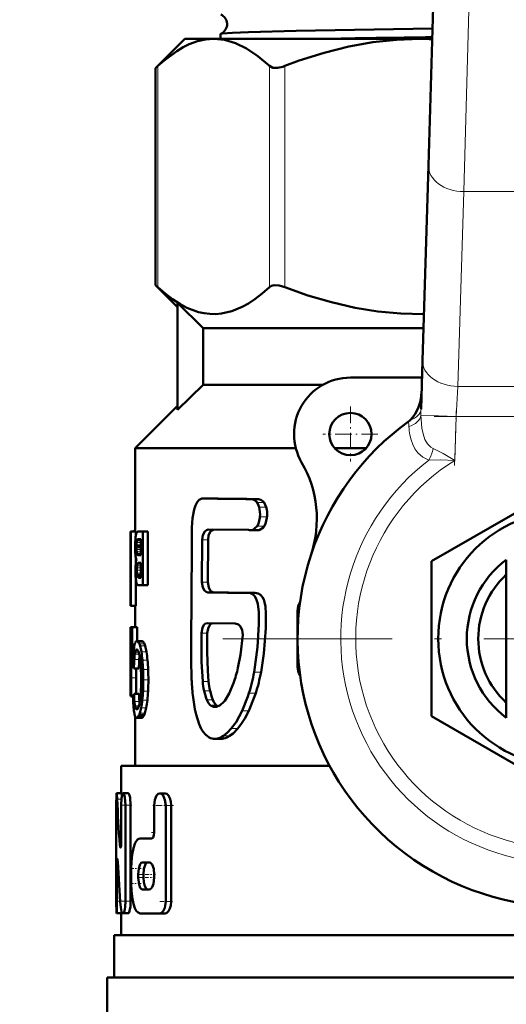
# Model space of a CAD drawing. Extents: x -1358 to 1757, y -1691 to 755.
# Tile 31 of 100: x 258 to 293, y -1072 to -1002. Entities that reach past the tile are written whole.
import ezdxf

# ---------------------------------------------------------------- set-up
doc = ezdxf.new("R2010")
doc.units = 0
doc.linetypes.add('DASHDOT', pattern=[18.5, 12, -3, 0.5, -3])

msp = doc.modelspace()

# ---------------------------------------------------------------- linework, layer by layer
at = {"color": 7, "linetype": 'DASHDOT', "lineweight": 18}
for p, q in [((292.533, -915.326), (289.828, -1003.873)), ((321.491, -1045.773), (272.091, -1045.773))]:
    msp.add_line(p, q, dxfattribs=at)
at = {"color": 7, "lineweight": 50}
for p, q in [((287.071, -1012.251), (287.557, -996.341)), ((269.791, -1003.273), (267.731, -1005.333)), ((269.791, -1003.273), (271.846, -1003.273)), ((271.846, -1003.273), (286.458, -1003.273)), ((272.332, -1002.917), (272.332, -1003.273)), ((286.458, -1003.273), (287.345, -1003.273)), ((267.731, -1005.333), (267.883, -1005.191)), ((267.731, -1020.713), (267.731, -1005.333)), ((286.649, -1026.05), (287.071, -1012.251)), ((269.291, -1022.273), (267.731, -1020.713)), ((267.731, -1020.713), (267.883, -1020.855)), ((271.1, -1023.773), (269.291, -1021.984)), ((269.291, -1029.562), (269.291, -1021.984)), ((271.1, -1023.773), (271.1, -1027.773)), ((271.1, -1023.773), (286.719, -1023.773)), ((286.544, -1029.504), (286.649, -1026.05)), ((286.612, -1027.273), (281.541, -1027.273)), ((271.1, -1027.773), (269.291, -1029.562)), ((271.1, -1027.773), (279.604, -1027.773)), ((266.291, -1032.273), (269.291, -1029.273)), ((266.291, -1038.182), (266.291, -1032.273)), ((266.291, -1032.273), (277.668, -1032.273)), ((280.423, -1032.273), (282.659, -1032.273)), ((287.291, -1040.288), (296.791, -1034.803)), ((271.321, -1035.84), (271.125, -1035.831)), ((271.546, -1035.831), (271.125, -1035.831)), ((271.746, -1035.84), (271.546, -1035.831)), ((275.016, -1035.882), (274.528, -1035.882)), ((266.291, -1038.096), (266.262, -1038.096)), ((274.312, -1038.068), (271.459, -1038.042)), ((274.943, -1038.085), (274.457, -1038.085)), ((274.586, -1038.071), (274.935, -1037.804)), ((265.954, -1040.318), (265.954, -1038.182)), ((265.954, -1038.182), (265.978, -1038.182)), ((266.328, -1038.182), (265.978, -1038.182)), ((265.978, -1043.438), (265.978, -1038.182)), ((266.33, -1038.443), (266.323, -1038.485)), ((266.328, -1038.182), (266.328, -1038.453)), ((266.692, -1038.744), (266.451, -1038.744)), ((266.692, -1038.722), (266.483, -1038.722)), ((266.491, -1038.182), (266.828, -1038.182)), ((266.53, -1038.712), (266.692, -1038.712)), ((266.692, -1039.856), (266.692, -1038.712)), ((267.188, -1038.182), (266.828, -1038.182)), ((266.828, -1041.989), (266.828, -1038.182)), ((267.188, -1038.182), (267.188, -1041.989)), ((271.028, -1038.765), (271.01, -1041.758)), ((271.448, -1038.765), (271.43, -1041.758)), ((266.372, -1039.199), (266.371, -1039.279)), ((266.692, -1039.279), (266.371, -1039.279)), ((266.374, -1039.131), (266.372, -1039.199)), ((266.692, -1039.199), (266.372, -1039.199)), ((266.328, -1040.033), (266.328, -1040.372)), ((266.438, -1039.815), (266.454, -1039.831)), ((266.454, -1039.831), (266.479, -1039.846)), ((266.692, -1039.831), (266.454, -1039.831)), ((266.479, -1039.846), (266.505, -1039.853)), ((266.692, -1039.846), (266.479, -1039.846)), ((266.505, -1039.853), (266.539, -1039.856)), ((266.692, -1039.853), (266.505, -1039.853)), ((266.539, -1039.856), (266.543, -1039.856)), ((266.543, -1039.856), (266.692, -1039.856)), ((292.591, -1041.488), (292.591, -1040.173)), ((265.941, -1040.318), (265.954, -1040.318)), ((265.941, -1040.318), (265.941, -1040.939)), ((265.941, -1040.939), (265.954, -1040.939)), ((265.943, -1040.939), (265.947, -1040.957)), ((265.947, -1040.957), (265.953, -1041.001)), ((265.954, -1042.817), (265.954, -1040.939)), ((266.474, -1040.413), (266.46, -1040.43)), ((266.692, -1040.43), (266.46, -1040.43)), ((266.692, -1040.414), (266.474, -1040.414)), ((266.522, -1040.39), (266.498, -1040.397)), ((266.692, -1040.398), (266.498, -1040.398)), ((266.559, -1040.387), (266.522, -1040.39)), ((266.559, -1040.387), (266.692, -1040.387)), ((266.692, -1041.455), (266.692, -1040.387)), ((287.291, -1051.258), (287.291, -1040.288)), ((265.953, -1041.001), (265.954, -1041.012)), ((266.328, -1041.578), (266.328, -1043.438)), ((266.43, -1041.337), (266.416, -1041.272)), ((266.692, -1041.272), (266.416, -1041.272)), ((266.692, -1041.337), (266.43, -1041.337)), ((266.556, -1041.455), (266.692, -1041.455)), ((292.591, -1050.058), (292.591, -1041.488)), ((266.532, -1041.989), (266.828, -1041.989)), ((267.188, -1041.989), (266.828, -1041.989)), ((265.941, -1042.817), (265.954, -1042.817)), ((265.941, -1042.817), (265.941, -1043.438)), ((265.946, -1042.814), (265.943, -1042.817)), ((265.948, -1042.806), (265.946, -1042.814)), ((265.952, -1042.789), (265.948, -1042.806)), ((265.954, -1042.776), (265.952, -1042.789)), ((274.27, -1042.531), (274.233, -1042.532)), ((274.752, -1042.531), (274.27, -1042.531)), ((265.941, -1043.438), (265.978, -1043.438)), ((266.292, -1043.438), (265.942, -1043.438)), ((266.328, -1043.438), (265.978, -1043.438)), ((266.291, -1044.952), (266.291, -1043.438)), ((277.791, -1047.773), (277.791, -1043.773)), ((266.023, -1044.952), (265.944, -1044.952)), ((265.944, -1046.031), (265.944, -1044.952)), ((266.023, -1046.031), (266.023, -1044.952)), ((266.023, -1044.952), (266.061, -1044.952)), ((266.413, -1044.952), (266.061, -1044.952)), ((266.061, -1046.562), (266.061, -1044.952)), ((266.413, -1044.952), (266.413, -1045.942)), ((273.358, -1044.698), (271.405, -1044.672)), ((265.941, -1046.031), (266.023, -1046.031)), ((265.941, -1046.031), (265.941, -1049.839)), ((266.744, -1045.942), (266.388, -1045.942)), ((265.941, -1049.304), (265.941, -1046.562)), ((265.941, -1046.562), (265.997, -1046.562)), ((266.036, -1046.562), (266.061, -1046.562)), ((266.178, -1046.562), (266.061, -1046.562)), ((270.258, -1047.125), (270.284, -1048.724)), ((265.998, -1048.544), (266.006, -1047.674)), ((266.542, -1047.874), (266.189, -1047.874)), ((266.349, -1048.544), (266.354, -1047.874)), ((265.995, -1049.839), (265.998, -1048.544)), ((266.346, -1049.684), (266.349, -1048.544)), ((265.941, -1049.304), (265.97, -1049.304)), ((272.946, -1049.645), (273.251, -1048.918)), ((265.941, -1049.839), (265.995, -1049.839)), ((266.128, -1049.839), (265.995, -1049.839)), ((266.127, -1049.916), (266.089, -1049.916)), ((266.127, -1049.925), (266.107, -1049.925)), ((266.551, -1049.684), (266.198, -1049.684)), ((272.626, -1050.165), (272.946, -1049.645)), ((266.593, -1050.341), (266.581, -1050.217)), ((271.886, -1050.607), (271.927, -1050.61)), ((292.591, -1050.058), (292.591, -1051.373)), ((266.291, -1054.773), (266.291, -1051.295)), ((266.434, -1050.764), (266.35, -1050.764)), ((266.389, -1050.781), (266.387, -1050.781)), ((266.742, -1051.376), (266.387, -1051.376)), ((266.797, -1051.356), (266.442, -1051.356)), ((266.908, -1051.198), (266.551, -1051.198)), ((296.791, -1056.743), (287.291, -1051.258)), ((272.364, -1052.868), (271.928, -1052.868)), ((265.291, -1054.773), (280.058, -1054.773)), ((265.291, -1056.727), (265.291, -1054.773)), ((264.954, -1056.727), (264.967, -1056.727)), ((265.317, -1056.727), (264.967, -1056.727)), ((265.123, -1056.727), (265.291, -1056.726)), ((265.791, -1056.727), (265.435, -1056.727)), ((268.411, -1056.734), (268.023, -1056.734)), ((264.941, -1064.38), (264.941, -1057.577)), ((265.296, -1060.152), (265.296, -1057.577)), ((265.599, -1064.38), (265.599, -1057.577)), ((265.956, -1057.577), (265.956, -1064.38)), ((267.634, -1059.497), (267.634, -1057.584)), ((268.443, -1064.387), (268.443, -1057.584)), ((268.837, -1057.584), (268.837, -1064.387)), ((266.641, -1059.922), (267.451, -1059.922)), ((264.99, -1064.38), (264.99, -1061.805)), ((266.789, -1061.623), (267.275, -1061.623)), ((265.999, -1063.111), (265.999, -1062.048)), ((266.5, -1062.686), (266.5, -1062.473)), ((266.868, -1062.473), (266.868, -1062.686)), ((267.634, -1062.686), (267.634, -1062.473)), ((266.789, -1063.536), (267.275, -1063.536)), ((265.304, -1065.231), (264.954, -1065.231)), ((265.042, -1065.231), (265.04, -1065.231)), ((265.291, -1065.231), (265.042, -1065.231)), ((265.291, -1066.773), (265.291, -1065.231)), ((265.372, -1065.231), (265.435, -1065.231)), ((265.791, -1065.231), (265.435, -1065.231)), ((266.641, -1065.237), (268.023, -1065.237)), ((268.411, -1065.237), (268.023, -1065.237)), ((264.791, -1066.773), (328.791, -1066.773)), ((264.791, -1069.773), (264.791, -1066.773)), ((264.291, -1069.773), (296.791, -1069.773)), ((264.291, -1069.773), (264.291, -1072.886))]:
    msp.add_line(p, q, dxfattribs=at)
at = {"color": 7, "lineweight": 18}
for p, q in [((290.056, -996.418), (289.57, -1014.095)), ((267.883, -1020.855), (267.883, -1005.191)), ((275.809, -1020.855), (275.809, -1005.191)), ((276.891, -1020.855), (276.891, -1005.191)), ((289.57, -1014.095), (289.148, -1027.894)), ((304.012, -1014.095), (289.57, -1014.095)), ((289.148, -1027.894), (289.029, -1030.016)), ((289.148, -1027.894), (304.434, -1027.894)), ((289.029, -1030.016), (286.541, -1029.94)), ((289.029, -1030.016), (288.934, -1033.138)), ((304.553, -1030.016), (289.029, -1030.016)), ((271.746, -1035.84), (271.321, -1035.84)), ((275.417, -1036.127), (274.92, -1036.127)), ((275.561, -1036.449), (275.061, -1036.449)), ((275.625, -1037.144), (275.124, -1037.144)), ((275.075, -1038.071), (274.586, -1038.071)), ((275.432, -1037.804), (274.935, -1037.804)), ((266.291, -1038.181), (266.189, -1038.181)), ((266.692, -1038.84), (266.404, -1038.84)), ((266.692, -1038.789), (266.421, -1038.789)), ((271.448, -1038.765), (271.028, -1038.765)), ((266.692, -1039.131), (266.374, -1039.131)), ((266.692, -1039.453), (266.375, -1039.453)), ((266.692, -1038.954), (266.385, -1038.954)), ((266.692, -1039.618), (266.389, -1039.618)), ((266.692, -1039.745), (266.411, -1039.745)), ((266.692, -1039.815), (266.438, -1039.815)), ((266.692, -1040.917), (266.396, -1040.917)), ((266.692, -1040.746), (266.401, -1040.746)), ((266.692, -1040.604), (266.415, -1040.604)), ((266.692, -1040.492), (266.437, -1040.492)), ((266.692, -1040.39), (266.522, -1040.39)), ((266.692, -1041.135), (266.402, -1041.135)), ((266.692, -1041.384), (266.448, -1041.384)), ((266.692, -1041.425), (266.478, -1041.425)), ((266.692, -1041.446), (266.51, -1041.446)), ((271.43, -1041.758), (271.01, -1041.758)), ((271.859, -1042.494), (271.432, -1042.494)), ((277.896, -1043.773), (277.791, -1043.773)), ((271.395, -1045.384), (270.976, -1045.384)), ((266.812, -1045.965), (266.456, -1045.965)), ((266.872, -1046.028), (266.516, -1046.028)), ((266.933, -1046.14), (266.576, -1046.14)), ((266.987, -1046.288), (266.628, -1046.288)), ((266.144, -1046.998), (266.019, -1046.998)), ((266.572, -1046.874), (266.256, -1046.874)), ((266.529, -1046.725), (266.285, -1046.725)), ((266.485, -1046.621), (266.317, -1046.621)), ((266.443, -1046.559), (266.353, -1046.559)), ((267.078, -1046.693), (266.718, -1046.693)), ((266.116, -1047.674), (266.006, -1047.674)), ((266.569, -1047.257), (266.216, -1047.257)), ((267.154, -1047.29), (266.794, -1047.29)), ((277.791, -1047.773), (277.896, -1047.773)), ((266.349, -1048.544), (265.998, -1048.544)), ((267.2, -1047.958), (266.839, -1047.958)), ((275.202, -1048.152), (274.711, -1048.152)), ((267.216, -1048.698), (266.855, -1048.698)), ((271.487, -1048.799), (271.066, -1048.799)), ((266.126, -1049.892), (266.074, -1049.892)), ((267.196, -1049.501), (266.836, -1049.501)), ((271.587, -1049.459), (271.164, -1049.459)), ((274.826, -1049.633), (274.343, -1049.633)), ((266.581, -1050.217), (266.228, -1050.217)), ((266.552, -1050.52), (266.264, -1050.52)), ((266.515, -1050.633), (266.288, -1050.633)), ((266.475, -1050.716), (266.317, -1050.716)), ((267.064, -1050.676), (266.705, -1050.676)), ((267.146, -1050.131), (266.786, -1050.131)), ((271.774, -1050.098), (271.349, -1050.098)), ((272.023, -1050.475), (271.594, -1050.475)), ((271.967, -1050.607), (271.886, -1050.607)), ((266.852, -1051.297), (266.496, -1051.297)), ((266.964, -1051.059), (266.606, -1051.059)), ((274.34, -1050.885), (273.867, -1050.885)), ((272.978, -1052.667), (272.532, -1052.667)), ((273.554, -1052.147), (273.096, -1052.147)), ((272.549, -1052.85), (272.11, -1052.85)), ((265.314, -1057.14), (265.005, -1057.14)), ((265.956, -1057.577), (265.599, -1057.577)), ((268.837, -1057.584), (268.443, -1057.584)), ((265.287, -1060.371), (265.187, -1060.371)), ((265.054, -1061.805), (264.99, -1061.805)), ((266.868, -1062.473), (266.5, -1062.473)), ((266.868, -1062.686), (266.5, -1062.686)), ((265.223, -1064.38), (264.99, -1064.38)), ((265.956, -1064.38), (265.599, -1064.38)), ((268.837, -1064.387), (268.443, -1064.387))]:
    msp.add_line(p, q, dxfattribs=at)
at = {"color": 7, "linetype": 'DASHDOT', "lineweight": 18, "ltscale": 0.097501}
for p, q in [((281.541, -1029.323), (281.541, -1033.223)), ((283.491, -1031.273), (279.591, -1031.273))]:
    msp.add_line(p, q, dxfattribs=at)
at = {"color": 7, "linetype": 'DASHDOT', "lineweight": 18, "ltscale": 0.097409}
msp.add_line((288.922, -1033.51), (289.041, -1029.615), dxfattribs=at)
at = {"color": 7, "linetype": 'DASHDOT', "lineweight": 18, "ltscale": 0.465709}
msp.add_line((287.477, -1030.016), (306.105, -1030.016), dxfattribs=at)
at = {"color": 7, "linetype": 'DASHDOT', "lineweight": 18, "ltscale": 0.000460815}
msp.add_line((264.956, -1057.577), (264.937, -1057.577), dxfattribs=at)
at = {"color": 7, "linetype": 'DASHDOT', "lineweight": 18, "ltscale": 0.020982}
msp.add_line((266.05, -1057.577), (265.211, -1057.577), dxfattribs=at)
at = {"color": 7, "linetype": 'DASHDOT', "lineweight": 18, "ltscale": 0.037946}
msp.add_line((268.985, -1057.584), (267.468, -1057.584), dxfattribs=at)
at = {"color": 7, "linetype": 'DASHDOT', "lineweight": 18, "ltscale": 0.006094}
msp.add_line((267.431, -1059.497), (267.674, -1059.497), dxfattribs=at)
at = {"color": 7, "linetype": 'DASHDOT', "lineweight": 18, "ltscale": 0.003525}
msp.add_line((265.175, -1060.152), (265.316, -1060.152), dxfattribs=at)
at = {"color": 7, "linetype": 'DASHDOT', "lineweight": 18, "ltscale": 0.002077}
msp.add_line((264.978, -1061.805), (265.061, -1061.805), dxfattribs=at)
at = {"color": 7, "linetype": 'DASHDOT', "lineweight": 18, "ltscale": 0.019386}
msp.add_line((266.706, -1062.048), (265.93, -1062.048), dxfattribs=at)
at = {"color": 7, "linetype": 'DASHDOT', "lineweight": 18, "ltscale": 0.019858}
msp.add_line((267.227, -1062.473), (266.433, -1062.473), dxfattribs=at)
at = {"color": 7, "linetype": 'DASHDOT', "lineweight": 18, "ltscale": 0.011974}
msp.add_line((267.714, -1062.473), (267.235, -1062.473), dxfattribs=at)
at = {"color": 7, "linetype": 'DASHDOT', "lineweight": 18, "ltscale": 0.021268}
msp.add_line((266.712, -1063.111), (265.861, -1063.111), dxfattribs=at)
at = {"color": 7, "linetype": 'DASHDOT', "lineweight": 18, "ltscale": 0.02028}
msp.add_line((267.229, -1062.686), (266.418, -1062.686), dxfattribs=at)
at = {"color": 7, "linetype": 'DASHDOT', "lineweight": 18, "ltscale": 0.010834}
msp.add_line((267.672, -1062.686), (267.238, -1062.686), dxfattribs=at)
at = {"color": 7, "linetype": 'DASHDOT', "lineweight": 18, "ltscale": 0.011319}
msp.add_line((265.353, -1064.38), (264.9, -1064.38), dxfattribs=at)
at = {"color": 7, "linetype": 'DASHDOT', "lineweight": 18, "ltscale": 0.016153}
msp.add_line((266.028, -1064.38), (265.382, -1064.38), dxfattribs=at)
at = {"color": 7, "linetype": 'DASHDOT', "lineweight": 18, "ltscale": 0.02459}
msp.add_line((268.925, -1064.387), (267.941, -1064.387), dxfattribs=at)
at = {"color": 7, "lineweight": 50}
for points in [[(287.367, -1002.541), (277.698, -1002.701), (274.322, -1002.787), (273.178, -1002.833), (272.448, -1002.886), (272.344, -1002.907)], [(271.846, -1003.273), (271.272, -1003.315), (270.696, -1003.44), (270.114, -1003.65), (269.672, -1003.864), (269.224, -1004.129), (268.306, -1004.814), (267.883, -1005.191)], [(275.809, -1005.191), (274.976, -1004.485), (274.171, -1003.948), (273.385, -1003.571), (272.612, -1003.347), (271.846, -1003.273)], [(286.458, -1003.273), (284.794, -1003.333), (283.119, -1003.514), (281.421, -1003.818), (279.689, -1004.25), (277.913, -1004.813), (276.891, -1005.191)], [(275.809, -1005.191), (276.042, -1005.311), (276.358, -1005.327), (276.745, -1005.243), (276.891, -1005.191)], [(276.891, -1020.855), (276.491, -1020.738), (276.129, -1020.72), (275.948, -1020.766), (275.809, -1020.855)], [(267.883, -1020.855), (268.403, -1021.313), (268.928, -1021.717), (269.437, -1022.049), (269.95, -1022.322), (270.76, -1022.624), (271.169, -1022.715), (271.579, -1022.764), (271.987, -1022.771), (272.394, -1022.735), (273.135, -1022.564), (273.869, -1022.261), (274.318, -1022.011), (274.764, -1021.717), (275.29, -1021.313), (275.809, -1020.855)], [(276.891, -1020.855), (278.529, -1021.442), (280.193, -1021.934), (281.88, -1022.322), (283.493, -1022.583), (285.118, -1022.734), (286.749, -1022.771)], [(285.77, -1030.287), (285.951, -1030.102), (286.106, -1029.893), (286.342, -1029.431), (286.477, -1029.014), (286.556, -1028.583), (286.582, -1028.252)], [(271.002, -1035.847), (270.826, -1035.934), (270.674, -1036.106), (270.559, -1036.331), (270.468, -1036.611), (270.354, -1037.235), (270.304, -1037.892), (270.297, -1038.563)], [(274.92, -1036.127), (274.785, -1035.979), (274.654, -1035.903), (274.528, -1035.882)], [(275.417, -1036.127), (275.348, -1036.044), (275.188, -1035.921), (275.016, -1035.882)], [(275.061, -1036.449), (275.026, -1036.344), (274.92, -1036.127)], [(275.561, -1036.449), (275.5, -1036.279), (275.417, -1036.127)], [(274.935, -1037.804), (275.023, -1037.628), (275.117, -1037.215), (275.124, -1037.144)], [(275.432, -1037.804), (275.522, -1037.628), (275.618, -1037.215), (275.625, -1037.144)], [(271.028, -1038.765), (271.074, -1038.438), (271.209, -1038.172), (271.328, -1038.074), (271.459, -1038.042)], [(271.448, -1038.765), (271.488, -1038.462), (271.607, -1038.204), (271.714, -1038.098), (271.836, -1038.046)], [(275.075, -1038.071), (275.371, -1037.888), (275.432, -1037.804)], [(270.297, -1038.563), (270.292, -1039.395), (270.257, -1046.079), (270.258, -1047.125)], [(271.432, -1042.494), (271.302, -1042.458), (271.184, -1042.356), (271.069, -1042.139), (271.01, -1041.758)], [(271.859, -1042.494), (271.727, -1042.459), (271.607, -1042.357), (271.49, -1042.139), (271.43, -1041.758)], [(274.711, -1048.152), (274.96, -1046.381), (275.049, -1044.75), (275.046, -1043.885), (274.983, -1043.31), (274.869, -1042.94), (274.741, -1042.735), (274.609, -1042.619), (274.455, -1042.553), (274.27, -1042.531)], [(275.202, -1048.152), (275.409, -1046.83), (275.542, -1045.029), (275.551, -1044.012), (275.511, -1043.489), (275.454, -1043.194), (275.392, -1043.002), (275.303, -1042.829), (275.154, -1042.659), (275.004, -1042.573), (274.752, -1042.531)], [(271.405, -1044.672), (271.274, -1044.704), (271.158, -1044.8), (271.043, -1045.005), (270.976, -1045.384)], [(271.774, -1044.677), (271.655, -1044.731), (271.551, -1044.837), (271.451, -1045.041), (271.395, -1045.384)], [(273.909, -1045.491), (273.876, -1045.178), (273.746, -1044.914), (273.602, -1044.777), (273.358, -1044.698)], [(270.976, -1045.384), (270.98, -1047.419), (271.066, -1048.799)], [(271.395, -1045.384), (271.39, -1046.708), (271.426, -1048.054), (271.487, -1048.799)], [(273.569, -1047.836), (273.75, -1046.912), (273.909, -1045.491)], [(270.38, -1049.93), (270.505, -1050.762), (270.594, -1051.151)], [(271.164, -1049.459), (271.302, -1049.984), (271.349, -1050.098)], [(271.587, -1049.459), (271.704, -1049.921), (271.774, -1050.098)], [(273.867, -1050.885), (274.264, -1049.874), (274.343, -1049.633)], [(274.34, -1050.885), (274.748, -1049.868), (274.826, -1049.633)], [(271.349, -1050.098), (271.484, -1050.345), (271.594, -1050.475)], [(271.774, -1050.098), (271.863, -1050.268), (272.023, -1050.475)], [(271.927, -1050.61), (272.043, -1050.594), (272.296, -1050.48)], [(272.296, -1050.48), (272.562, -1050.239), (272.626, -1050.165)], [(270.594, -1051.151), (270.808, -1051.82), (270.965, -1052.162), (271.092, -1052.365)], [(273.096, -1052.147), (273.438, -1051.679), (273.867, -1050.885)], [(273.554, -1052.147), (273.828, -1051.792), (274.06, -1051.417), (274.34, -1050.885)], [(271.092, -1052.365), (271.257, -1052.56), (271.536, -1052.777)], [(272.532, -1052.667), (272.828, -1052.431), (273.096, -1052.147)], [(272.978, -1052.667), (273.223, -1052.483), (273.554, -1052.147)], [(264.954, -1056.727), (264.953, -1056.728), (264.952, -1056.73), (264.951, -1056.736), (264.946, -1056.806), (264.941, -1057.577)], [(265.005, -1057.14), (264.978, -1056.766), (264.97, -1056.731), (264.969, -1056.729), (264.968, -1056.728), (264.967, -1056.727)], [(265.435, -1056.727), (265.425, -1056.729), (265.405, -1056.745), (265.386, -1056.776), (265.353, -1056.876), (265.321, -1057.074), (265.296, -1057.577)], [(265.344, -1056.921), (265.329, -1056.771), (265.322, -1056.734), (265.32, -1056.729), (265.319, -1056.728), (265.317, -1056.727)], [(265.599, -1057.577), (265.556, -1057.014), (265.504, -1056.814), (265.474, -1056.755), (265.459, -1056.737), (265.443, -1056.728), (265.435, -1056.727)], [(265.956, -1057.577), (265.913, -1057.014), (265.861, -1056.814), (265.831, -1056.755), (265.815, -1056.737), (265.799, -1056.728), (265.791, -1056.727)], [(268.023, -1056.734), (267.904, -1056.772), (267.799, -1056.884), (267.677, -1057.19), (267.634, -1057.584)], [(268.443, -1057.584), (268.393, -1057.189), (268.255, -1056.881), (268.144, -1056.772), (268.023, -1056.734)], [(268.837, -1057.584), (268.813, -1057.311), (268.746, -1057.066), (268.65, -1056.885), (268.53, -1056.769), (268.411, -1056.734)], [(267.634, -1059.497), (267.613, -1059.693), (267.554, -1059.848), (267.511, -1059.899), (267.487, -1059.914), (267.451, -1059.922)], [(265.235, -1060.578), (265.231, -1060.577), (265.224, -1060.571), (265.218, -1060.559), (265.206, -1060.521), (265.187, -1060.371)], [(265.296, -1060.152), (265.28, -1060.434), (265.261, -1060.534), (265.249, -1060.564), (265.244, -1060.573), (265.238, -1060.577), (265.235, -1060.578)], [(266.641, -1059.922), (266.541, -1059.944), (266.446, -1060.007), (266.279, -1060.249), (266.151, -1060.616), (266.063, -1061.07), (266.013, -1061.575), (265.999, -1062.048)], [(264.99, -1061.805), (264.998, -1061.494), (265.008, -1061.399), (265.011, -1061.386), (265.013, -1061.382), (265.015, -1061.381), (265.016, -1061.38)], [(265.016, -1061.38), (265.018, -1061.381), (265.019, -1061.382), (265.021, -1061.386), (265.031, -1061.433), (265.043, -1061.586)], [(266.789, -1061.623), (266.733, -1061.638), (266.697, -1061.665), (266.632, -1061.753), (266.537, -1062.046), (266.5, -1062.473)], [(267.161, -1061.623), (267.104, -1061.638), (267.068, -1061.665), (267.002, -1061.753), (266.902, -1062.07), (266.868, -1062.473)], [(267.634, -1062.473), (267.592, -1062.082), (267.474, -1061.772), (267.412, -1061.691), (267.345, -1061.641), (267.275, -1061.623)], [(265.999, -1063.111), (266.019, -1063.674), (266.081, -1064.208), (266.156, -1064.562), (266.256, -1064.859), (266.361, -1065.054), (266.483, -1065.183), (266.641, -1065.237)], [(266.5, -1062.686), (266.556, -1063.198), (266.645, -1063.429), (266.703, -1063.5), (266.76, -1063.532), (266.789, -1063.536)], [(266.868, -1062.686), (266.89, -1063.015), (266.956, -1063.3), (267.058, -1063.485), (267.12, -1063.528), (267.161, -1063.536)], [(267.275, -1063.536), (267.346, -1063.519), (267.414, -1063.467), (267.477, -1063.384), (267.577, -1063.14), (267.634, -1062.686)], [(264.941, -1064.38), (264.948, -1065.193), (264.952, -1065.226), (264.953, -1065.229), (264.954, -1065.231)], [(264.954, -1065.231), (264.955, -1065.23), (264.956, -1065.229), (264.96, -1065.212), (264.972, -1065.074), (264.99, -1064.38)], [(265.435, -1065.231), (265.446, -1065.229), (265.467, -1065.213), (265.487, -1065.182), (265.525, -1065.08), (265.58, -1064.765), (265.599, -1064.38)], [(265.791, -1065.231), (265.802, -1065.228), (265.825, -1065.211), (265.847, -1065.176), (265.887, -1065.063), (265.939, -1064.752), (265.956, -1064.38)], [(268.023, -1065.237), (268.145, -1065.198), (268.257, -1065.087), (268.375, -1064.844), (268.443, -1064.387)], [(268.411, -1065.237), (268.535, -1065.198), (268.649, -1065.087), (268.747, -1064.901), (268.812, -1064.668), (268.837, -1064.387)], [(265.259, -1064.818), (265.301, -1065.104), (265.331, -1065.192), (265.349, -1065.219), (265.358, -1065.226), (265.372, -1065.231)]]:
    msp.add_lwpolyline(points, dxfattribs=at)
at = {"color": 7, "lineweight": 18}
for points in [[(286.541, -1029.94), (286.613, -1030.844), (286.695, -1031.258), (286.822, -1031.646), (286.994, -1031.968), (287.228, -1032.212), (287.395, -1032.303)], [(287.102, -1033.116), (286.663, -1032.915), (286.313, -1032.601), (286.112, -1032.316), (285.956, -1032.004), (285.84, -1031.675), (285.757, -1031.334)], [(287.395, -1032.303), (288.121, -1032.651), (288.934, -1033.138)], [(288.934, -1033.138), (287.935, -1033.103), (287.102, -1033.116)]]:
    msp.add_lwpolyline(points, dxfattribs=at)
at = {"color": 7, "lineweight": 50}
for centre, radius in [((136.791, -904.723), 140), ((281.541, -1031.273), 1.5), ((296.791, -1045.773), 9.025)]:
    msp.add_circle(centre, radius, dxfattribs=at)
for centre, radius, start, end in [((136.791, -904.723), 140.27, 270, 90), ((272.052, -1002.223), 0.74, 3.63037, 66.84938), ((272.052, -1002.227), 0.741, 293.22694, 3.93096), ((272.346, -1002.924), 0.0165, 99.52711, 156.72988), ((312.835, -2888.855), 1885.879, 90.774341, 91.016301), ((286.458, -1026.345), 23.072, 87.79848, 89.99931), ((281.541, -1031.273), 4, 90, 210.09198), ((296.791, -1045.773), 19, 125.84718, 161.68764), ((284.81, -1029.192), 1.457, 305.91164, 311.25224), ((271.158, -1037.29), 8, 341.68764, 30.09198), ((271.115, -1036.24), 0.409, 88.68514, 106.12008), ((281.88, -335.085), 700.834, 269.136737, 269.398941), ((282.551, -303.919), 732, 269.154277, 269.410211), ((273.315, -1036.954), 1.819, 354.01231, 16.12681), ((273.856, -1036.954), 1.78, 353.88275, 16.49809), ((274.459, -1037.445), 0.64, 256.68918, 269.79339), ((274.457, -1037.502), 0.583, 269.98977, 282.76849), ((274.943, -1037.476), 0.609, 269.98801, 282.49265), ((275.429, -1039.317), 9.153, 176.64705, 179.55656), ((269.275, -1038.938), 2.987, 171.26632, 176.99995), ((267.244, -1038.611), 0.929, 162.6089, 169.62271), ((266.762, -1038.456), 0.423, 150.38343, 163.11265), ((267.232, -1039.032), 0.85, 166.95156, 174.79649), ((266.527, -1038.32), 0.151, 127.21671, 151.07777), ((266.667, -1038.9), 0.27, 155.67796, 166.99573), ((266.58, -1038.861), 0.174, 137.92062, 155.7338), ((266.493, -1038.28), 0.098, 90.98074, 125.78698), ((266.521, -1038.809), 0.0952, 113.59661, 137.18025), ((266.531, -1038.839), 0.127, 90.09305, 112.23607), ((296.791, -1045.773), 19, 161.68764, 23.24767), ((274.212, -1039.25), 7.936, 179.97744, 182.31251), ((270.772, -1039.396), 4.493, 182.21938, 185.53399), ((269.676, -1039.281), 3.305, 179.96717, 182.98644), ((268.97, -1039.215), 2.598, 174.24912, 178.15383), ((268.995, -1039.32), 2.623, 182.90452, 186.51436), ((268.708, -1039.603), 2.418, 185.35758, 190.38751), ((266.917, -1039.943), 0.595, 189.27669, 201.79857), ((267.946, -1040.543), 1.626, 166.51977, 172.15499), ((267.446, -1039.505), 1.063, 186.11133, 193.09371), ((266.617, -1039.706), 0.21, 190.71735, 211.19953), ((296.791, -1045.773), 7, 126.8699, 233.1301), ((274.367, -1040.977), 8.067, 178.12627, 180.01163), ((270.946, -1040.861), 4.644, 175.5844, 178.17469), ((269.139, -1040.716), 2.832, 171.98527, 175.68346), ((269.243, -1040.915), 2.846, 176.59024, 180.04647), ((270.336, -1040.92), 3.94, 179.9637, 183.13155), ((268.084, -1040.841), 1.686, 171.90973, 176.76452), ((267.503, -1040.757), 1.098, 166.03202, 171.9724), ((266.681, -1040.546), 0.25, 152.11991, 167.40865), ((266.537, -1040.484), 0.095, 114.50566, 131.88955), ((273.453, -1040.982), 7.153, 179.97163, 182.57364), ((270.277, -1041.133), 3.973, 182.45539, 186.21075), ((268.745, -1041.304), 2.432, 186.09899, 191.11708), ((267.745, -1041.069), 1.345, 182.82099, 188.71133), ((266.673, -1041.271), 0.252, 195.13916, 206.68661), ((266.597, -1041.309), 0.166, 206.65795, 224.30063), ((266.546, -1041.357), 0.0966, 224.97702, 247.61287), ((266.556, -1041.328), 0.127, 248.76788, 269.92347), ((296.791, -1045.773), 6.188, 132.74385, 227.25615), ((266.963, -1041.665), 0.613, 190.1121, 202.27492), ((266.564, -1041.825), 0.183, 203.36666, 216.72222), ((266.536, -1041.845), 0.149, 217.02234, 234.56537), ((266.517, -1041.87), 0.118, 235.22377, 253.8071), ((266.531, -1041.812), 0.177, 254.36477, 270.06352), ((282.257, -339.355), 703.223, 269.117967, 269.346219), ((282.685, -327.631), 714.945, 269.132338, 269.355118), ((278.791, -1043.773), 1, 145.7222, 180.00001), ((272.499, -1047.264), 6.359, 172.11588, 176.77516), ((268.624, -1046.736), 2.448, 167.2088, 171.90379), ((267.146, -1046.394), 0.931, 158.61136, 167.63974), ((266.532, -1046.146), 0.269, 139.34235, 159.93251), ((266.393, -1046.026), 0.0848, 93.31781, 140.12405), ((266.401, -1046.598), 0.0615, 93.85388, 141.01839), ((266.383, -1046.063), 0.122, 53.40955, 87.61485), ((266.394, -1046.597), 0.0606, 47.22792, 86.85791), ((266.309, -1046.163), 0.246, 33.09825, 53.38931), ((265.977, -1046.389), 0.648, 22.61851, 33.82389), ((265.378, -1046.648), 1.302, 16.07301, 22.99334), ((263.324, -1047.23), 3.437, 8.98814, 15.91523), ((266.739, -1046.065), 0.124, 53.77691, 87.67656), ((266.666, -1046.165), 0.247, 33.43522, 53.73314), ((266.338, -1046.391), 0.646, 22.86669, 34.14521), ((265.747, -1046.649), 1.292, 16.25739, 23.24133), ((263.718, -1047.231), 3.402, 9.0963, 16.09796), ((310.308, -1047.851), 44.329, 178.33367, 179.53163), ((316.956, -1048.344), 50.955, 178.48693, 179.24732), ((283.599, -1047.45), 17.586, 177.10474, 178.52697), ((286.886, -1048.172), 20.776, 176.50583, 178.69272), ((270.708, -1047.525), 4.499, 171.67609, 176.58798), ((268.106, -1047.152), 1.871, 166.83069, 171.45454), ((266.982, -1046.883), 0.715, 158.47216, 167.24881), ((266.511, -1046.693), 0.207, 139.79791, 159.79254), ((266.313, -1046.689), 0.183, 29.52477, 48.21507), ((266.015, -1046.868), 0.531, 21.34792, 30.49419), ((265.326, -1047.146), 1.274, 16.49259, 21.69988), ((264.373, -1047.404), 2.261, 8.20176, 15.91941), ((271.718, -1047.589), 5.16, 173.24578, 176.31688), ((260.705, -1047.978), 5.974, 4.28648, 8.6303), ((258.599, -1048.023), 8.228, 5.11418, 9.30287), ((259.052, -1048.024), 8.135, 5.17628, 9.41369), ((497.837, -1049.594), 231.867, 179.47982, 179.92853), ((268.956, -1046.617), 3.039, 200.84814, 204.4368), ((281.24, -1048.226), 15.055, 176.3117, 178.66108), ((281.42, -1048.226), 14.882, 176.26873, 178.64544), ((254.946, -1048.433), 11.751, 1.91153, 4.39767), ((252.7, -1048.572), 14.152, 2.48454, 5.19872), ((253.228, -1048.572), 13.985, 2.51487, 5.26162), ((263.954, -1045.611), 9.868, 340.4214, 346.9692), ((278.791, -1047.773), 1, 180.00001, 214.27757), ((247.041, -1048.702), 19.661, 359.99872, 1.92657), ((249.89, -1048.698), 16.965, 359.99679, 2.497), ((250.454, -1048.698), 16.761, 359.99677, 2.52742), ((261.403, -1045.647), 13.541, 342.88044, 349.33753), ((262.14, -1045.637), 13.302, 342.51841, 349.10043), ((252.03, -1048.734), 14.671, 356.1792, 358.11597), ((251.126, -1048.703), 15.576, 358.11119, 0.00203), ((250.25, -1048.7), 16.605, 357.23394, 0.00455), ((250.804, -1048.7), 16.411, 357.20078, 0.00404), ((286.776, -1048.039), 16.505, 182.37946, 186.57946), ((278.126, -1048.098), 7.095, 185.67673, 191.06213), ((278.381, -1048.105), 6.928, 185.75089, 191.26795), ((266.357, -1049.773), 0.307, 192.3435, 202.96174), ((266.149, -1049.862), 0.0812, 202.37426, 222.38844), ((266.108, -1049.899), 0.0253, 221.52659, 266.77068), ((268.671, -1050.911), 2.761, 153.61564, 157.29762), ((282.182, -1049.417), 16.063, 181.5278, 183.91163), ((279.28, -1049.218), 13.09, 182.04314, 184.37666), ((279.483, -1049.218), 12.94, 182.06697, 184.42767), ((260.507, -1049.311), 6.175, 352.12184, 356.27934), ((256.516, -1049.009), 10.331, 353.76601, 357.26881), ((257, -1049.009), 10.208, 353.69043, 357.23578), ((271.664, -1050.162), 5.519, 183.64318, 188.46626), ((269.565, -1049.979), 3.345, 184.06668, 189.29617), ((267.517, -1050.31), 1.271, 189.51633, 194.7626), ((266.784, -1050.507), 0.512, 194.3148, 204.12902), ((266.462, -1050.655), 0.157, 202.93451, 224.12937), ((266.306, -1050.615), 0.197, 311.52365, 331.43024), ((265.978, -1050.425), 0.576, 330.45621, 340.51705), ((265.314, -1050.181), 1.283, 340.11844, 346.00268), ((263.505, -1049.738), 3.147, 346.16009, 352.35584), ((263.836, -1050.145), 2.917, 341.73069, 349.50226), ((260.159, -1049.419), 6.665, 349.12904, 353.87319), ((264.223, -1050.144), 2.89, 341.52421, 349.37676), ((260.592, -1049.418), 6.593, 349.00091, 353.79842), ((271.955, -1050.067), 0.545, 228.43317, 262.69615), ((272.392, -1050.049), 0.563, 229.13677, 244.57482), ((268.222, -1050.668), 2.04, 188.66865, 193.6826), ((267.015, -1050.968), 0.795, 193.23405, 202.80384), ((266.502, -1051.189), 0.237, 201.54923, 222.75944), ((266.391, -1051.293), 0.084, 222.51223, 267.2707), ((266.392, -1050.722), 0.0594, 224.23767, 265.16532), ((266.382, -1051.283), 0.0942, 272.62046, 308.84088), ((266.385, -1050.704), 0.0772, 273.12223, 312.05379), ((266.29, -1051.164), 0.245, 308.25963, 327.01222), ((265.94, -1050.925), 0.668, 326.17917, 335.8704), ((265.18, -1050.575), 1.506, 335.5284, 341.2339), ((266.738, -1051.281), 0.096, 272.54859, 308.459), ((266.642, -1051.157), 0.252, 307.914, 326.25049), ((266.313, -1050.926), 0.654, 325.53381, 335.42453), ((265.55, -1050.573), 1.495, 335.26937, 341.02329), ((271.923, -1051.997), 0.871, 243.57855, 270.32135), ((271.793, -1051.561), 1.328, 283.79511, 303.73397), ((272.229, -1051.522), 1.367, 283.53778, 303.21513), ((271.929, -1051.952), 0.917, 269.97854, 281.40538), ((272.364, -1051.919), 0.95, 269.97507, 281.20418), ((352.658, -1053.815), 87.716, 182.17235, 184.28647), ((352.364, -1057.376), 87.422, 182.76047, 184.88306), ((265.07, -1065.159), 0.246, 343.12318, 0.65318)]:
    msp.add_arc(centre, radius, start, end, dxfattribs=at)
at = {"color": 7, "lineweight": 18}
for centre, radius, start, end in [((295.747, -1029.773), 9.207, 178.32572, 181.03981), ((291.279, -1030.336), 5.615, 180.36855, 184.19776), ((291.816, -1030.238), 6.159, 184.74241, 190.25809), ((285.08, -1031.931), 2.345, 329.6203, 350.87299), ((296.791, -1045.773), 15.939, 127.43427, 52.56572), ((296.791, -1045.773), 14.879, 121.87624, 58.12376)]:
    msp.add_arc(centre, radius, start, end, dxfattribs=at)
for centre, major_axis, ratio, start_param, end_param in [((289.57, -1012.328), (-2.499, 0.076), 0.706942, 0, 1.592392), ((289.148, -1026.127), (-2.499, 0.076), 0.706942, 0, 1.592392), ((285.044, -1029.458), (1.499, -0.046), 0.621499, 5.236661, 6.283185), ((285.048, -1029.894), (1.498, 0.071), 0.63921, 5.11644, 6.161921)]:
    msp.add_ellipse(centre, major_axis=major_axis, ratio=ratio, start_param=start_param, end_param=end_param, dxfattribs=at)
at = {"color": 7, "lineweight": 50}
msp.add_ellipse((266.417, -1040.702), major_axis=(0.157, -2.606), ratio=0.117355, start_param=3.134535, end_param=3.391566, dxfattribs=at)

doc.saveas('drawing.dxf')
